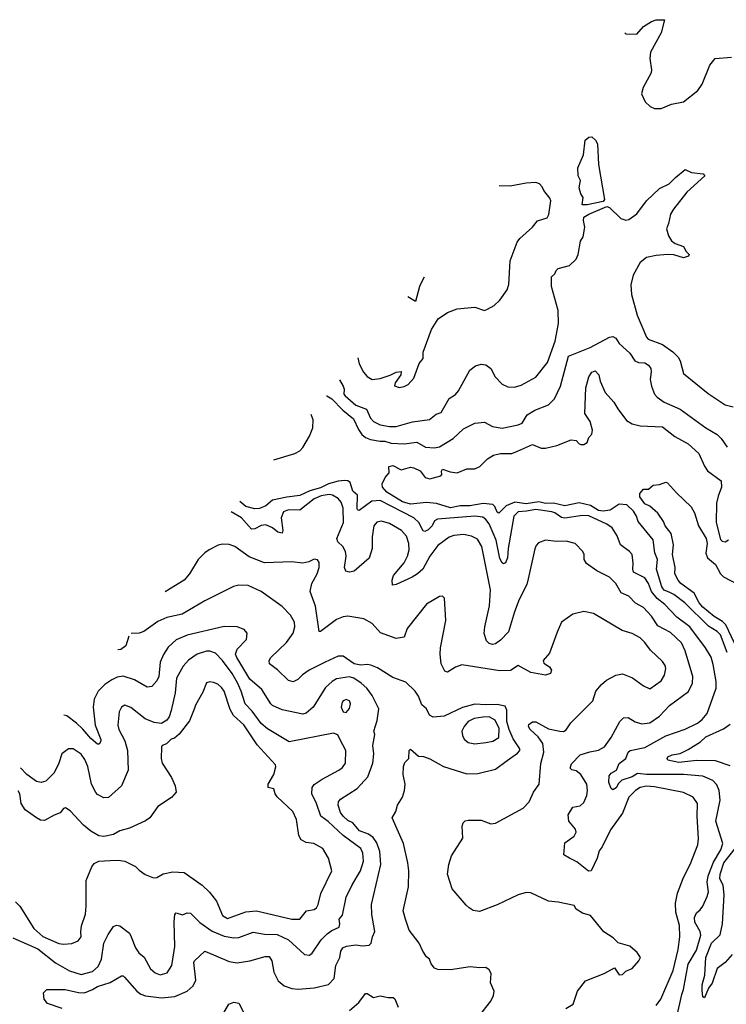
# Model space of a CAD drawing. Extents: x 1933546 to 2138868, y 524910 to 667279.
# Tile 181 of 256: x 1989151 to 1993551, y 618964 to 625098. Entities that reach past the tile are written whole.
import ezdxf

# ---------------------------------------------------------------- set-up
doc = ezdxf.new("R2010")
doc.units = 0

msp = doc.modelspace()

# ---------------------------------------------------------------- linework, layer by layer
at = {"layer": '0CON10XD'}
for points in [[(1992920.2, 625015.3), (1992925, 625010), (1992995, 625006.7), (1993035.8, 625054.2), (1993085, 625086.2), (1993115, 625096.7), (1993167.5, 625097.5), (1993146.7, 625015), (1993078.8, 624895), (1993074.4, 624855), (1993085.6, 624785), (1993082.7, 624767.3), (1993034, 624675), (1993024, 624635), (1993046.1, 624586.1), (1993076.4, 624556.4), (1993103.6, 624543.6), (1993145, 624543.3), (1993209.5, 624570.5), (1993285, 624586.7), (1993375, 624656.7), (1993400.8, 624695), (1993448.8, 624815), (1993482.5, 624855), (1993583.8, 624863.8)], [(1992685, 623944), (1992654, 623945), (1992660.7, 623990.7), (1992645, 624012.5), (1992635, 624050), (1992643.8, 624095), (1992630, 624125), (1992627.5, 624175), (1992662, 624255), (1992673, 624347), (1992695, 624366.7), (1992715, 624367.5), (1992737.3, 624347.3), (1992749.2, 624325), (1992756.6, 624195), (1992792.7, 623977.3), (1992784.1, 623965.9), (1992685, 623944)], [(1991143.4, 622853.2), (1991165, 622814.2), (1991171.5, 622795), (1991169.5, 622765), (1991177.5, 622755), (1991245, 622696.7), (1991311.3, 622671.3), (1991335.5, 622615), (1991354.3, 622595), (1991395, 622573.6), (1991455, 622562.9), (1991495, 622562.5), (1991596.9, 622593.1), (1991703.1, 622606.9), (1991745, 622639.1), (1991775, 622650.6), (1991825, 622738), (1991865, 622762.9), (1991882.9, 622785), (1991954.4, 622915), (1991988.9, 622941.1), (1992025, 622951.4), (1992055, 622947.1), (1992084.2, 622925), (1992111.7, 622871.7), (1992156.6, 622826.6), (1992191.3, 622811.3), (1992231.7, 622808.3), (1992275, 622820.6), (1992365, 622871.5), (1992437.5, 622962.5), (1992485.4, 623095), (1992506.2, 623205), (1992504.6, 623285), (1992462.1, 623435), (1992462, 623495), (1992483.8, 623515), (1992492, 623535), (1992505, 623547.5), (1992575, 623566.9), (1992616.5, 623605), (1992628.7, 623635), (1992643.1, 623716.9), (1992660.8, 623745), (1992671.4, 623805), (1992662.5, 623847.5), (1992665, 623867.5), (1992695, 623886.7), (1992806.7, 623933.3), (1992825, 623927.1), (1992895, 623859.2), (1992925, 623848.2), (1992945, 623851.8), (1992995, 623888.5), (1993055, 623968.8), (1993135, 624045.7), (1993196.7, 624075), (1993235, 624114), (1993295, 624163.3), (1993335, 624146.2), (1993407.5, 624137.5), (1993418.8, 624125), (1993305, 624023.3), (1993222.1, 623917.9), (1993203.6, 623885), (1993192.4, 623827.6), (1993178.1, 623795), (1993190.6, 623750.6), (1993209.8, 623719.8), (1993232.8, 623702.8), (1993285, 623684.2), (1993302.5, 623652.5), (1993320, 623635), (1993316.2, 623625), (1993285, 623613.6), (1993225, 623632.2), (1993185, 623634.4), (1993115, 623629.2), (1993055, 623616.8), (1993014.2, 623585.8), (1992972.2, 623505), (1992957.9, 623445), (1992961.8, 623385), (1992995.9, 623255.9), (1993055, 623118.8), (1993065, 623108.1), (1993154.3, 623074.3), (1993218.5, 623028.5), (1993251.9, 622995), (1993265, 622972), (1993285, 622892.9), (1993437.8, 622767.8), (1993545, 622698.5), (1993594.4, 622685.6)], [(1991255.9, 622990.1), (1991265.8, 622954.2), (1991291.4, 622901.4), (1991316, 622875), (1991345.5, 622855.5), (1991395, 622861.6), (1991457.4, 622882.6), (1991495, 622902.3), (1991526.1, 622906.1), (1991524.2, 622885), (1991489.4, 622835), (1991486, 622816), (1991515, 622805.8), (1991545, 622812), (1991570, 622825), (1991606.2, 622865), (1991638.1, 622955), (1991663.7, 622986.3), (1991664.7, 623025.3), (1991715, 623167.5), (1991757, 623233), (1991815, 623272.5), (1991875, 623296.2), (1991985, 623306), (1992045, 623286.7), (1992065, 623293.8), (1992105, 623316.7), (1992140.8, 623349.2), (1992186.2, 623415), (1992197, 623447), (1992206, 623595), (1992249.2, 623710.8), (1992265.3, 623734.7), (1992345, 623806), (1992376.2, 623845), (1992435.9, 623864.1), (1992446.1, 623883.9), (1992458.3, 623968.3), (1992452.5, 623985), (1992415, 624032.5), (1992405.8, 624055.8), (1992387.5, 624075), (1992365, 624083.8), (1992305, 624079.2), (1992205, 624060), (1992137.8, 624063.2)], [(1991669.3, 623493.1), (1991658.8, 623475), (1991641.2, 623435), (1991615, 623342.5), (1991568.2, 623370.1)], [(1991061.7, 622753.8), (1991064, 622754), (1991095, 622736.1), (1991163.1, 622665), (1991230.3, 622610.3), (1991260.2, 622545), (1991282.8, 622512.8), (1991305.5, 622495), (1991335, 622483), (1991395, 622471.7), (1991425, 622472.7), (1991465, 622458.8), (1991544.5, 622455.5), (1991625, 622466.3), (1991677.5, 622435), (1991735, 622429.6), (1991765, 622437.3), (1991851.4, 622488.6), (1991915, 622548.2), (1991985, 622583.6), (1992045, 622590), (1992095, 622562.5), (1992155, 622551.8), (1992255, 622572.9), (1992280, 622585), (1992312, 622635), (1992358.8, 622665), (1992445, 622698.2), (1992480.6, 622735), (1992518.9, 622815), (1992568.9, 623001.1), (1992703.1, 623055), (1992825, 623119.1), (1992845, 623123.1), (1992863.5, 623113.5), (1992885, 623081.1), (1992950.9, 623020.9), (1992981.5, 622971.5), (1993005, 622962.2), (1993045, 622958.9), (1993067.5, 622945), (1993081.4, 622925), (1993083.6, 622903.6), (1993077.3, 622855), (1993085.5, 622815), (1993104.6, 622764.6), (1993120, 622745), (1993165, 622715.7), (1993265, 622671.5), (1993423.1, 622555), (1993493.8, 622513.8), (1993519.3, 622489.3), (1993556.9, 622435)], [(1993555.9, 621155), (1993515, 621265.3), (1993495, 621286.2), (1993439.6, 621319.6), (1993293.5, 621465), (1993225, 621516.9), (1993199.1, 621529.1), (1993165, 621543.2), (1993149.8, 621565), (1993116.4, 621675), (1993123.4, 621735), (1993106.9, 621776.9), (1993096.2, 621856.2), (1993001.6, 621971.6), (1992992.1, 622005), (1992973.6, 622035), (1992932.2, 622075), (1992885, 622080.2), (1992827.8, 622042.2), (1992785, 622035.4), (1992755, 622040), (1992705, 622070.4), (1992635, 622088.4), (1992545, 622068.2), (1992475, 622085.5), (1992425, 622082.9), (1992385, 622093.8), (1992305, 622081.5), (1992235, 622092.2), (1992181, 622069), (1992135, 622023.1), (1992125, 622030), (1992109.3, 622065), (1992096.6, 622076.6), (1992037.4, 622082.6), (1991955, 622068.8), (1991895, 622068.8), (1991835, 622056.6), (1991746.7, 622083.3), (1991685, 622088.8), (1991585, 622080.4), (1991535, 622093.7), (1991438, 622155), (1991410, 622185), (1991407.5, 622205), (1991427.5, 622245), (1991452.5, 622275), (1991450, 622315), (1991475, 622320), (1991526.2, 622293.8), (1991585, 622310), (1991605, 622306.2), (1991645, 622286.7), (1991675.9, 622245.9), (1991705, 622236.2), (1991774.4, 622255.6), (1991779.4, 622265), (1991776.9, 622285), (1991785, 622297.6), (1991831, 622281), (1991875, 622274.6), (1991935, 622300), (1991985, 622299.3), (1992016.8, 622313.2), (1992065, 622361.8), (1992100.8, 622385), (1992145, 622395.3), (1992215, 622394.6), (1992251.1, 622408.9), (1992345, 622450.8), (1992398.8, 622428.8), (1992425, 622427.5), (1992495.4, 622444.6), (1992585, 622480.8), (1992616.2, 622476.2), (1992634.2, 622455), (1992645, 622450.9), (1992665, 622451.2), (1992686, 622464), (1992695.8, 622495), (1992713.7, 622516.3), (1992718.9, 622541.1), (1992703.4, 622593.4), (1992670, 622645), (1992675.7, 622805), (1992695, 622873.3), (1992715, 622901.2), (1992735, 622910), (1992758, 622885), (1992765.8, 622845), (1992798.1, 622775), (1992851.1, 622715), (1992875, 622672.5), (1992930.2, 622600.2), (1992965, 622579.4), (1993015, 622567.1), (1993155, 622561.6), (1993231.2, 622501.2), (1993315, 622455.4), (1993381.2, 622395), (1993415.3, 622315.3), (1993435, 622286.9), (1993518.9, 622225), (1993522.5, 622185), (1993500.2, 622129.8), (1993490.8, 622085), (1993487.5, 621965), (1993515, 621859.2), (1993525, 621848.9), (1993545, 621845.6), (1993565, 621857.5)], [(1990734.1, 622355.2), (1990865, 622394.3), (1990895, 622410.8), (1990915, 622432), (1990956.8, 622503.2), (1990975.7, 622555), (1990979.2, 622605), (1990965.7, 622637)], [(1993244.2, 618885), (1993275.2, 619024.8), (1993285.6, 619055), (1993315, 619214.5), (1993365, 619301.8), (1993392.7, 619395), (1993388.1, 619418.1), (1993354.7, 619475), (1993353.2, 619505), (1993365, 619534.4), (1993388, 619552), (1993405, 619575.6), (1993431.8, 619635), (1993439.6, 619665), (1993432.7, 619725), (1993439.4, 619765), (1993470.8, 619849.2), (1993518.3, 619925), (1993530.3, 619965), (1993485.3, 620105), (1993513.1, 620235), (1993506.5, 620295), (1993491.9, 620331.9), (1993466.9, 620356.9), (1993404.7, 620384.7), (1993284.4, 620395.6), (1993055, 620395.8), (1992999.1, 620400.9), (1992965, 620381.3), (1992901, 620359), (1992880.4, 620339.6), (1992865, 620311.5), (1992845, 620300), (1992835, 620308), (1992819.1, 620345), (1992822.6, 620387.4), (1992835, 620403.6), (1992868.6, 620421.4), (1992885, 620463.6), (1992926.7, 620495), (1992940, 620535), (1992952, 620545), (1993045, 620563.1), (1993175, 620635.3), (1993295, 620678.5), (1993372.5, 620715), (1993402.1, 620737.9), (1993431.4, 620775), (1993487.9, 620932.1), (1993488.4, 620975), (1993469.5, 621079.5), (1993456.2, 621126.2), (1993422.9, 621185), (1993324.8, 621314.8), (1993243.8, 621375), (1993169.1, 621455), (1993120.8, 621490.8), (1993084.8, 621535), (1993067.7, 621585), (1993045, 621619.6), (1992974.4, 621655), (1992968.8, 621675), (1992971.7, 621711.7), (1992965.4, 621765.4), (1992949.2, 621785), (1992892.2, 621825), (1992872.4, 621882.4), (1992841.7, 621931.7), (1992808.1, 621955), (1992695, 622007.5), (1992655, 622009.7), (1992545, 621992.2), (1992525, 621996.5), (1992483.5, 622025), (1992465, 622031), (1992365, 622045.9), (1992307.5, 622035), (1992255, 622030.9), (1992229.3, 622005), (1992193, 621803), (1992188.1, 621745), (1992176, 621714), (1992165, 621707.5), (1992155, 621712.9), (1992140.3, 621740.3), (1992117.4, 621855), (1992075, 621956.4), (1992055, 621984.6), (1992035, 621997.5), (1991985, 622003.8), (1991753.2, 621986.8), (1991735, 621975.5), (1991718.8, 621945), (1991695, 621919.6), (1991675, 621908.5), (1991663.4, 621913.4), (1991635.8, 621965), (1991605, 621993.4), (1991395, 622102.9), (1991345, 622098.1), (1991265, 622039.4), (1991255, 622044), (1991252.7, 622052.7), (1991253.8, 622135), (1991225, 622159.5), (1991208.8, 622215), (1991195, 622224.7), (1991175, 622227.4), (1991135, 622223.6), (1991073.5, 622206.5), (1991025, 622182.1), (1990957, 622163), (1990895, 622133.4), (1990815, 622123.7), (1990726.5, 622103.5), (1990685, 622070), (1990645, 622051.8), (1990615, 622051.3), (1990559.4, 622065), (1990521.5, 622096.4)], [(1993618.8, 621178.8), (1993547.7, 621327.7), (1993528.8, 621348.8), (1993475, 621380.5), (1993405, 621438.1), (1993383.5, 621465), (1993352.2, 621525), (1993268.5, 621585), (1993252.7, 621605), (1993231.4, 621645), (1993232.2, 621685), (1993217.3, 621765), (1993221.8, 621825), (1993207.1, 621897.1), (1993170, 621945), (1993161.2, 621971.2), (1993125, 622023.8), (1993075, 622066.7), (1993045, 622081.2), (1993013.8, 622125), (1993013.3, 622145), (1993035, 622172.5), (1993066.4, 622173.6), (1993095, 622197.5), (1993135, 622202.5), (1993175, 622216.7), (1993185, 622213.3), (1993240.3, 622150.3), (1993332.1, 622062.1), (1993354.4, 622024.4), (1993378.5, 621945), (1993426.3, 621865), (1993431.4, 621835), (1993423.1, 621775), (1993434.4, 621744.4), (1993485, 621703.6), (1993516.1, 621646.1), (1993535, 621626.9), (1993625, 621578.1)], [(1992318.1, 621615), (1992310.3, 621579.7), (1992262.2, 621485), (1992232.3, 621407.7), (1992196, 621285), (1992145, 621231.2), (1992115, 621208.8), (1992095, 621206), (1992075, 621212), (1992057.7, 621227.7), (1992044.4, 621274.4), (1992046.9, 621315), (1992076, 621446), (1992083.3, 621545), (1992028.2, 621815), (1992001.5, 621861.5), (1991965, 621880.8), (1991915, 621890.4), (1991855, 621883.9), (1991825, 621872.9), (1991755, 621821.1), (1991705.2, 621754.8), (1991662, 621675), (1991628.5, 621645), (1991594.7, 621625.3), (1991495, 621578), (1991472.5, 621575), (1991470, 621605), (1991479.5, 621635), (1991545, 621713.5), (1991567, 621755), (1991575.6, 621795), (1991573.6, 621835), (1991559, 621879), (1991528.9, 621915), (1991455, 621959.6), (1991405, 621973.6), (1991375, 621966.5), (1991356.5, 621943.5), (1991346.2, 621875), (1991347, 621803), (1991327.2, 621742.8), (1991235, 621662.5), (1991205, 621656), (1991182.4, 621662.4), (1991173.8, 621685), (1991184.6, 621755), (1991180, 621785), (1991163.8, 621815), (1991132.1, 621845), (1991126.8, 621865), (1991167.5, 621965), (1991164.7, 622055), (1991152.1, 622092.1), (1991134.2, 622114.2), (1991098.6, 622135), (1991079.2, 622139.2), (1991029, 622131), (1990985, 622112.4), (1990895, 622042.9), (1990825, 622043.2), (1990795, 622030.9), (1990778.9, 621995), (1990789.3, 621915), (1990785, 621898.6), (1990758.1, 621905), (1990725, 621932.5), (1990685, 621949.8), (1990655, 621946.7), (1990615, 621926.2), (1990595, 621922.7), (1990532.7, 621995), (1990467.4, 622030.7)], [(1993114.7, 618955.3), (1993144.1, 618995.9), (1993221.1, 619175), (1993251.8, 619305), (1993261.5, 619385), (1993260.4, 619455), (1993237.3, 619537.3), (1993235.4, 619594.6), (1993248.2, 619655), (1993284.2, 619754.2), (1993327.3, 619835), (1993375, 619957.5), (1993378.8, 619995), (1993370.4, 620135), (1993372.7, 620215), (1993344.7, 620254.7), (1993285, 620283.1), (1993105, 620319.1), (1993055, 620321.9), (1993015, 620314), (1992985, 620296.1), (1992943.6, 620255), (1992905.3, 620155), (1992829.6, 620050.4), (1992778.9, 619945), (1992760.5, 619919.5), (1992747.5, 619875), (1992710, 619795), (1992692.4, 619792.4), (1992620.3, 619850.3), (1992574.6, 619874.6), (1992540, 619895), (1992545, 619970), (1992605, 620011.2), (1992617.1, 620035), (1992611.4, 620055), (1992571.1, 620105), (1992567.5, 620145), (1992595, 620191.1), (1992640.7, 620199.3), (1992665, 620220.8), (1992682.9, 620265), (1992686.9, 620295), (1992682.9, 620335), (1992645.6, 620395), (1992617.3, 620417.3), (1992590, 620425), (1992580, 620435), (1992587.9, 620462.1), (1992642.3, 620517.7), (1992702.6, 620537.4), (1992755, 620546.2), (1992793, 620567), (1992835.4, 620625), (1992888.5, 620725), (1992911.1, 620748.9), (1992940.2, 620750.2), (1992983.3, 620723.3), (1993025, 620710.4), (1993075, 620716.7), (1993135, 620758.8), (1993198.5, 620825), (1993317, 620913), (1993341.1, 620965), (1993343.3, 621005), (1993296.2, 621166.2), (1993273.4, 621215), (1993205, 621279.7), (1993125, 621321.2), (1993085, 621381.8), (1993035.7, 621435.7), (1992985, 621461.8), (1992945.3, 621505.3), (1992897, 621527), (1992864.3, 621584.3), (1992825, 621624.4), (1992746.2, 621665), (1992680.3, 621710.3), (1992665.8, 621735), (1992665.8, 621765), (1992657.5, 621785), (1992610, 621835), (1992555, 621849.6), (1992495, 621847.3), (1992425, 621854.4), (1992382.1, 621837.9), (1992367.3, 621822.7), (1992359.4, 621800.6), (1992318.1, 621615)], [(1992553, 618937), (1992598.8, 618965), (1992623.8, 619045), (1992675, 619110), (1992790, 619155), (1992855, 619190), (1992885, 619147.5), (1992905, 619150), (1992925, 619170), (1992965, 619186.7), (1993007.5, 619235), (1993017.5, 619255), (1992996.4, 619286.4), (1992950, 619325), (1992877.5, 619347.5), (1992847.3, 619377.3), (1992788.8, 619415), (1992705.9, 619515.9), (1992655, 619531.2), (1992616.1, 619556.1), (1992605, 619578.8), (1992505, 619600.8), (1992445, 619605.8), (1992335, 619658.1), (1992305, 619659.4), (1992255, 619645.6), (1992125, 619583.1), (1992015, 619541.2), (1991975, 619547.5), (1991950, 619565), (1991930.5, 619580.5), (1991843.4, 619683.4), (1991816.2, 619775), (1991823.9, 619833.9), (1991841.2, 619888.8), (1991910.5, 619999.5), (1991906.4, 620073.6), (1991912.5, 620095), (1991925, 620106.7), (1991945, 620110.8), (1992025, 620111.2), (1992085, 620088.8), (1992115, 620091.2), (1992286.2, 620185), (1992323.8, 620225), (1992350, 620285), (1992385.5, 620334.5), (1992396, 620464), (1992415.8, 620535), (1992409.2, 620589.2), (1992379.5, 620629.5), (1992329.2, 620675), (1992320, 620695), (1992322.3, 620707.7), (1992345, 620724), (1992365, 620724.3), (1992445, 620679.6), (1992515.6, 620665.6), (1992537.2, 620662.8), (1992555, 620672.9), (1992583.1, 620716.9), (1992720, 620855), (1992739.2, 620915), (1992773.3, 620956.7), (1992805, 620983.1), (1992863.3, 621015), (1992905, 621022.2), (1992967.1, 620997.1), (1993035, 620946.7), (1993075, 620928.8), (1993145, 620979.2), (1993167.1, 621015), (1993174.2, 621055), (1993170.8, 621075), (1993155, 621098.8), (1993080.3, 621170.3), (1993045, 621217.5), (1993015, 621245.8), (1992965, 621274.2), (1992902.6, 621292.6), (1992725, 621398.1), (1992665, 621411.4), (1992595, 621394), (1992525, 621343.3), (1992497.3, 621282.7), (1992449.5, 621150.5), (1992410, 621105), (1992415, 621088), (1992450.8, 621065), (1992462.9, 621045), (1992455.7, 621025), (1992425, 621014.7), (1992335, 621031.5), (1992255, 621073.8), (1992207.5, 621042.5), (1992140.7, 621040.7), (1991905, 621077.5), (1991865, 621064), (1991815, 621033.8), (1991798.3, 621038.3), (1991775.7, 621085), (1991770, 621145), (1991771.1, 621185), (1991804, 621355), (1991796.4, 621493.6), (1991785, 621506.7), (1991765, 621503.3), (1991685, 621456), (1991564.6, 621305.4), (1991545, 621251.2), (1991495, 621243.1), (1991397.3, 621277.3), (1991345.5, 621335.5), (1991295, 621364.2), (1991195, 621382.5), (1991165, 621377.5), (1991125, 621360), (1991025, 621286.2), (1991016.7, 621286.7), (1990993.8, 621443.8), (1990960.6, 621535), (1990970.6, 621585), (1991004.3, 621645), (1991017.1, 621685), (1991015.7, 621715.7), (1991005, 621733.3), (1990985, 621736), (1990950.9, 621719.1), (1990915, 621711.9), (1990845, 621720), (1990675, 621713.8), (1990581.2, 621751.2), (1990491.2, 621815), (1990455, 621828.1), (1990415, 621830), (1990386.8, 621823.2), (1990331.2, 621795), (1990303.6, 621776.4), (1990262.5, 621735), (1990207.8, 621645), (1990175.6, 621605), (1990057.9, 621532.4)], [(1992187.7, 620482.3), (1992251.5, 620528.5), (1992265.6, 620545), (1992266.7, 620555), (1992225, 620616.9), (1992198.3, 620675), (1992184.5, 620725), (1992185, 620796.7), (1992175, 620821.1), (1992125, 620831.1), (1992055, 620828.5), (1991985, 620834.4), (1991907.7, 620812.3), (1991795, 620758.1), (1991725, 620752.9), (1991704, 620765), (1991683.8, 620805), (1991655, 620828.8), (1991633.9, 620883.9), (1991614.6, 620914.6), (1991555, 620971.4), (1991475, 620998.9), (1991379.4, 621059.4), (1991336.9, 621076.9), (1991315, 621081.2), (1991275, 621076.2), (1991235, 621085.7), (1991165, 621132.7), (1991135, 621132.7), (1991054.3, 621094.3), (1990954.1, 621045.9), (1990912.9, 621017.1), (1990883.8, 620986.2), (1990855, 620972.9), (1990825, 620981.9), (1990756.7, 621046.7), (1990706, 621085), (1990705.6, 621105), (1990715.6, 621125), (1990812.1, 621217.9), (1990853.2, 621275), (1990865.3, 621315), (1990862.7, 621345), (1990837.8, 621387.8), (1990785, 621441.1), (1990655, 621535.5), (1990575, 621572.5), (1990515, 621575.6), (1990483, 621567), (1990303.5, 621476.5), (1990162.9, 621395), (1990066.5, 621373.5), (1990010.9, 621349.1), (1989925, 621287.1), (1989895, 621276), (1989845.7, 621274.2)], [(1989415, 618937.9), (1989325, 618968.8), (1989304, 618995), (1989300, 619035), (1989320, 619055), (1989435, 619056.4), (1989517.1, 619037.1), (1989555, 619036.1), (1989604.7, 619055.3), (1989635, 619074.5), (1989715, 619098.6), (1989785, 619140.8), (1989795, 619141.2), (1989803.2, 619133.2), (1989881.2, 619045), (1989906.3, 619026.3), (1989935.4, 619015.4), (1990035, 619003.5), (1990117, 619013), (1990194.6, 619045.4), (1990231.4, 619078.6), (1990248.5, 619115), (1990236, 619224), (1990240, 619235), (1990305, 619295.6), (1990455, 619230.5), (1990505, 619222.5), (1990585, 619233.5), (1990679.4, 619260.6), (1990705, 619261.4), (1990721.5, 619235), (1990733.9, 619163.9), (1990760.9, 619110.9), (1990797.9, 619077.9), (1990845, 619061.8), (1990885, 619058.5), (1990985, 619066.9), (1991074, 619086), (1991110.5, 619125), (1991120.7, 619205), (1991144.6, 619255), (1991150.9, 619295), (1991164.4, 619315), (1991186.7, 619325), (1991245, 619333.8), (1991285, 619328.5), (1991328, 619332), (1991340, 619345), (1991347.8, 619385), (1991362.7, 619417.3), (1991344, 619524), (1991342.3, 619585), (1991400, 619835), (1991394.1, 619915), (1991375, 619969.2), (1991352.4, 620002.4), (1991323.5, 620023.5), (1991266.4, 620045), (1991225, 620094.4), (1991195, 620109.5), (1991165, 620135.6), (1991148.9, 620158.9), (1991133.5, 620205), (1991137.5, 620225), (1991149.3, 620240.7), (1991252.3, 620307.7), (1991320.2, 620379.8), (1991350.5, 620465), (1991356.4, 620525), (1991351.1, 620575), (1991362.5, 620645), (1991356, 620666), (1991377.6, 620732.4), (1991387.8, 620805), (1991347.1, 620887.1), (1991312.7, 620932.7), (1991278.1, 620965), (1991232, 620995), (1991205, 621002.9), (1991125, 620991.5), (1991096.7, 620975), (1991055, 620937.8), (1990979.4, 620815), (1990935, 620778.2), (1990915, 620771.4), (1990785, 620797.3), (1990726, 620825), (1990716.1, 620836.1), (1990660, 620925), (1990585, 620990), (1990503.2, 621125), (1990495.4, 621145), (1990505, 621175.8), (1990564.5, 621235.5), (1990568, 621275), (1990548.7, 621298.7), (1990505, 621314.4), (1990425, 621317.7), (1990195, 621263.1), (1990125, 621233.6), (1990075, 621188.6), (1990046.6, 621143.4), (1990025.5, 621095), (1990017.7, 621005), (1990005, 620979.2), (1989975, 620942.5), (1989945, 620939.4), (1989865.3, 620985.3), (1989795, 621008.8), (1989758.3, 621001.7), (1989725, 620985.5), (1989681.1, 620955), (1989640.5, 620915), (1989615.4, 620865), (1989609.2, 620815), (1989621.8, 620701.8), (1989655.8, 620614.2), (1989656.9, 620603.1), (1989646.7, 620585), (1989635, 620584), (1989595, 620620), (1989545, 620677.9), (1989505.6, 620715.6), (1989445, 620760.4), (1989426.7, 620764.4)], [(1989831.7, 621257.2), (1989812.7, 621197.3), (1989781.2, 621175), (1989761.9, 621172.2)], [(1989107.6, 619377.6), (1989265, 619309), (1989375, 619222.5), (1989461.9, 619171.9), (1989535, 619148.7), (1989605, 619167), (1989639.8, 619200.2), (1989661.4, 619245), (1989675.5, 619345), (1989701.4, 619398.6), (1989735, 619448), (1989755, 619456), (1989775, 619452), (1989835, 619407.1), (1989845.4, 619385), (1989873.1, 619315), (1989892.9, 619285), (1989926.5, 619256.5), (1989965, 619185.4), (1989995, 619158.7), (1990025, 619147.6), (1990069.3, 619160.7), (1990098.1, 619205), (1990116.5, 619323.5), (1990112.7, 619477.3), (1990117.1, 619522.9), (1990125, 619533.8), (1990165, 619520.6), (1990195, 619532.9), (1990215, 619531.9), (1990273.4, 619473.4), (1990349.1, 619419.1), (1990425, 619388.1), (1990485, 619378), (1990515, 619379.3), (1990605, 619412.3), (1990675, 619401.4), (1990755, 619398.4), (1990824.5, 619365), (1990925, 619274.3), (1990955, 619270.8), (1990971.7, 619281.7), (1991029.4, 619365), (1991066.5, 619403.5), (1991095, 619424.3), (1991140.6, 619445), (1991144.5, 619465), (1991140, 619495), (1991160.4, 619519.6), (1991185, 619631.2), (1991221.9, 619708.1), (1991273.6, 619795), (1991293.1, 619855), (1991288.4, 619905), (1991274.7, 619935), (1991165, 620014.4), (1991072.8, 620102.8), (1991025.7, 620135.7), (1990999.1, 620215), (1990971.2, 620275), (1990971.5, 620315), (1990985, 620333.3), (1991035, 620366.9), (1991138.3, 620421.7), (1991161.1, 620438.9), (1991180.4, 620465), (1991183.2, 620545), (1991144.3, 620615.7), (1991132.6, 620642.6), (1991105, 620652.9), (1990828.8, 620598.8), (1990695, 620680), (1990655, 620713.6), (1990599, 620789), (1990554.8, 620834.8), (1990531, 620915), (1990506.6, 620966.6), (1990474.1, 621024.1), (1990415, 621106.4), (1990371.2, 621151.2), (1990335, 621162.8), (1990315, 621163.3), (1990256.9, 621145), (1990201.7, 621108.3), (1990170.2, 621069.8), (1990128.2, 620995), (1990119.2, 620905), (1990094.2, 620795), (1990081.4, 620755), (1990066.7, 620733.3), (1990035, 620712.5), (1989988.8, 620718.8), (1989933, 620743), (1989843.2, 620813.2), (1989805, 620826.2), (1989785.6, 620815), (1989771.2, 620785), (1989762.5, 620702.5), (1989769.3, 620675), (1989805.8, 620605.8), (1989821.9, 620545), (1989827.7, 620422.3), (1989786, 620325), (1989705, 620251.8), (1989675, 620250.4), (1989635, 620271.1), (1989625, 620282.9), (1989598.3, 620335), (1989574.8, 620444.8), (1989557.7, 620487.7), (1989535, 620521.5), (1989485, 620555.6), (1989455, 620554.4), (1989414.5, 620525), (1989395, 620466.2), (1989365, 620406), (1989315, 620354.3), (1989285, 620344.4), (1989255, 620351.5), (1989195.4, 620395), (1989156.8, 620436)], [(1989125, 619601.2), (1989151.5, 619575), (1989238.5, 619435), (1989295, 619385.4), (1989395, 619341.9), (1989425, 619338), (1989476.6, 619343.4), (1989515, 619360), (1989534.4, 619385), (1989531.4, 619415), (1989537, 619453), (1989560, 619525), (1989565.5, 619574.5), (1989564.3, 619735), (1989600.5, 619819.5), (1989615, 619840), (1989644.2, 619855.8), (1989715, 619859.4), (1989765, 619861.4), (1989805.6, 619855.6), (1989872.5, 619822.5), (1989895, 619798.8), (1989932.9, 619772.9), (1989985, 619751.2), (1990005, 619753.8), (1990045, 619775.7), (1990105, 619788.6), (1990175, 619783.8), (1990286.8, 619706.8), (1990332.7, 619662.7), (1990376, 619606), (1990415, 619517.1), (1990445, 619498.8), (1990560.1, 619539.9), (1990625, 619545.3), (1990845, 619494.7), (1990896.7, 619495), (1990936.2, 619545), (1990985, 619554.6), (1990998.6, 619565), (1991009.4, 619585), (1991025.5, 619654.5), (1991095.8, 619794.2), (1991073.9, 619873.9), (1991038, 619935), (1990982.5, 619965), (1990935, 619971.4), (1990905, 619988), (1990890, 620015), (1990874, 620115), (1990851.2, 620165), (1990755.6, 620255.6), (1990742, 620275), (1990733.3, 620305), (1990697.5, 620315), (1990699.2, 620335), (1990732.9, 620395), (1990746.1, 620443.9), (1990743.8, 620455), (1990629.3, 620579.3), (1990546.7, 620705), (1990482, 620762), (1990461.1, 620801.1), (1990423.7, 620913.7), (1990410, 620935), (1990385, 620957.5), (1990358.3, 620968.3), (1990335, 620972), (1990315, 620966.7), (1990291.1, 620908.9), (1990245, 620826.7), (1990237.9, 620802.1), (1990209.4, 620730.6), (1990145, 620647.1), (1990115, 620620.8), (1990094, 620615), (1990065, 620585.8), (1990038.8, 620575), (1990034, 620565), (1990032, 620495), (1990038, 620465), (1990095.6, 620375.6), (1990120, 620325), (1990126, 620285), (1990097.4, 620252.6), (1990011.4, 620195), (1989962, 620125), (1989934.4, 620105.6), (1989835, 620060.8), (1989775, 620043.8), (1989735, 620021.2), (1989675, 620008), (1989645, 620014.2), (1989595, 620042.5), (1989548.6, 620078.6), (1989465, 620168.8), (1989437.3, 620187.3), (1989425, 620183.3), (1989404.2, 620155.8), (1989365, 620142.5), (1989305, 620108.2), (1989281.5, 620111.5), (1989255, 620124.5), (1989185.5, 620175), (1989160.8, 620215), (1989151.8, 620275), (1989142.6, 620292.6)], [(1991185, 620780.8), (1991205, 620806), (1991211.5, 620835), (1991204.4, 620855), (1991185, 620862.4), (1991166.4, 620855), (1991159.1, 620845), (1991153.3, 620815), (1991165, 620786), (1991185, 620780.8)], [(1991985, 620586.9), (1992055, 620594.7), (1992097.6, 620602.4), (1992135.6, 620625), (1992137.3, 620682.7), (1992113, 620733), (1992075.4, 620754.6), (1992035, 620753.4), (1991980.8, 620745), (1991943.9, 620725), (1991918.2, 620695), (1991905.5, 620665.5), (1991907.9, 620637.9), (1991918.9, 620615), (1991945, 620595.4), (1991985, 620586.9)], [(1993575, 620450), (1993485, 620480.3), (1993367.5, 620482.5), (1993255, 620470.7), (1993187.5, 620485), (1993182.9, 620495), (1993187.1, 620505), (1993215, 620518.8), (1993263.3, 620526.7), (1993315, 620551.1), (1993391.1, 620598.9), (1993425, 620629.1), (1993535, 620680), (1993575, 620708.2)], [(1991985, 618856.7), (1992085.8, 618984.2), (1992102.3, 619017.7), (1992106, 619045), (1992083.6, 619096.4), (1992086.4, 619156.4), (1992075, 619177.5), (1992055, 619192.5), (1992015, 619190), (1991957.3, 619197.3), (1991835, 619178), (1991755, 619181.1), (1991735, 619188), (1991714, 619215), (1991703.3, 619245), (1991685, 619260), (1991662.5, 619295), (1991638, 619345), (1991575.6, 619425), (1991553.3, 619495), (1991538.6, 619545), (1991571.9, 619695), (1991573.6, 619795), (1991567.5, 619845), (1991541.5, 619965), (1991470, 620125), (1991493.3, 620165), (1991504.2, 620205), (1991534.2, 620255), (1991546.9, 620295), (1991551.1, 620335), (1991540, 620395), (1991541.5, 620445), (1991550.3, 620469.7), (1991573.8, 620495), (1991576.2, 620545), (1991585, 620553.8), (1991635, 620509.4), (1991666.8, 620506.8), (1991705, 620492.9), (1991790, 620445), (1991935, 620399.4), (1992005, 620401.4), (1992115, 620428.5), (1992187.7, 620482.3)], [(1993587.1, 619272.9), (1993545, 619224), (1993495, 619186.2), (1993464, 619095), (1993441.2, 619065), (1993416.4, 619003.6), (1993405, 619010), (1993401.2, 619048.8), (1993402.2, 619085), (1993418.1, 619145), (1993423.5, 619255), (1993460.2, 619345), (1993513.5, 619396.5), (1993528.2, 619465), (1993537.5, 619645), (1993531.1, 619705), (1993512.2, 619745), (1993514.1, 619774.1), (1993535.2, 619845), (1993606.3, 619933.7)], [(1991205.8, 618925), (1991264, 618975), (1991305, 619030), (1991315, 619030), (1991355, 619006.2), (1991395, 619016), (1991445, 619006.2), (1991476.7, 619006.7), (1991488.3, 618998.3), (1991508.8, 618945)], [(1990385, 618846), (1990454.5, 618965.5), (1990485, 618978), (1990515, 618970), (1990545, 618913.8)]]:
    msp.add_lwpolyline(points, dxfattribs=at)

doc.saveas('drawing.dxf')
